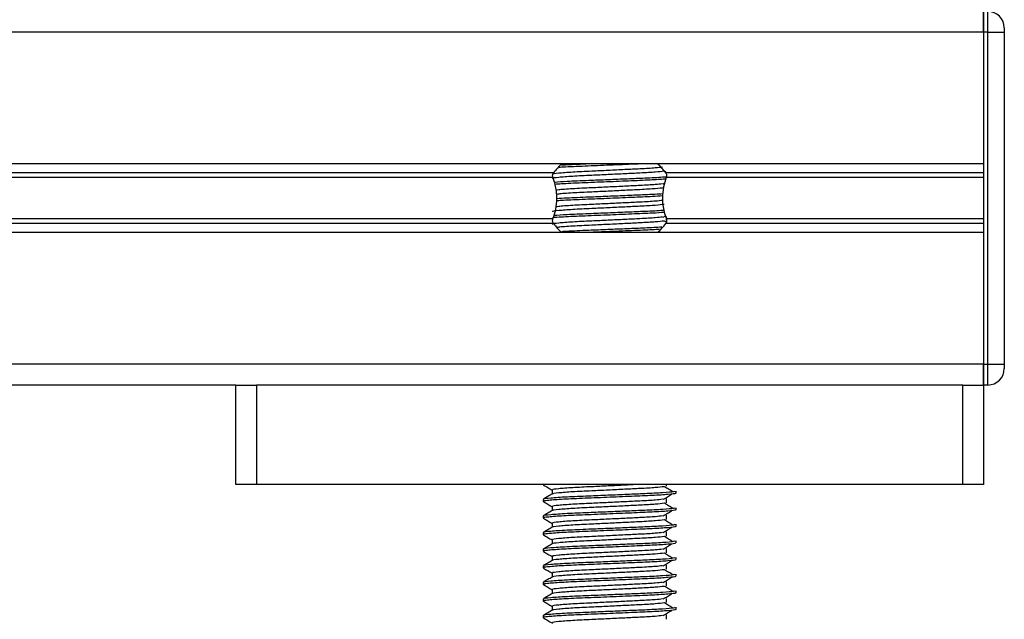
# Model space of a CAD drawing. Header units: millimetres. Extents: x 0 to 420, y 0 to 297.
# Tile 58 of 65: x 305.44 to 311.37, y 212.17 to 215.78. Entities that reach past the tile are written whole.
import ezdxf

# ---------------------------------------------------------------- set-up
doc = ezdxf.new("R2010")
doc.units = ezdxf.units.MM

msp = doc.modelspace()

# ---------------------------------------------------------------- linework, layer by layer
at = {"color": 7, "linetype": 'Continuous', "lineweight": 25}
for p, q in [((311.24066, 215.8307), (311.24066, 215.7057)), ((311.24066, 215.7057), (311.24066, 215.8307)), ((311.26566, 215.7057), (311.26566, 215.8307)), ((311.36566, 215.7307), (311.36566, 215.7057)), ((311.24066, 215.7057), (287.54066, 215.7057)), ((311.24066, 215.7057), (311.24066, 214.9132)), ((311.26566, 215.7057), (311.24066, 215.7057)), ((311.24066, 215.7057), (311.24066, 213.7057)), ((311.26566, 215.7057), (311.36566, 215.7057)), ((311.26566, 213.7057), (311.26566, 215.7057)), ((311.36566, 215.7057), (311.36566, 213.7057)), ((311.24066, 214.9132), (287.54066, 214.9132)), ((308.65316, 214.859), (290.12816, 214.859)), ((309.32867, 214.86303), (309.32016, 214.86824)), ((311.24066, 214.859), (309.32816, 214.859)), ((308.64957, 214.8303), (290.13175, 214.8303)), ((309.31325, 214.79225), (309.32237, 214.79784)), ((311.24066, 214.8303), (309.33175, 214.8303)), ((308.65316, 214.5524), (290.12816, 214.5524)), ((308.64957, 214.58111), (290.13175, 214.58111)), ((309.31325, 214.59225), (309.32593, 214.60003)), ((309.33099, 214.56161), (309.32016, 214.56824)), ((311.24066, 214.5524), (309.32816, 214.5524)), ((311.24066, 214.58111), (309.33175, 214.58111)), ((309.33308, 214.5748), (309.33308, 214.59597)), ((311.24066, 214.4982), (287.54066, 214.4982)), ((311.24066, 214.4982), (311.24066, 213.7057)), ((311.24066, 213.7057), (287.54066, 213.7057)), ((311.24066, 213.7057), (311.24066, 213.5807)), ((311.24066, 213.7057), (311.26566, 213.7057)), ((311.24066, 213.5807), (311.24066, 213.7057)), ((311.26566, 213.5807), (311.26566, 213.7057)), ((311.26566, 213.7057), (311.36566, 213.7057)), ((311.36566, 213.7057), (311.36566, 213.6807)), ((306.74066, 213.5807), (292.04066, 213.5807)), ((306.74066, 212.9807), (306.74066, 213.5807)), ((306.74066, 213.5807), (306.86566, 213.5807)), ((306.86566, 213.5807), (306.86566, 212.9807)), ((311.11566, 213.5807), (306.86566, 213.5807)), ((311.11566, 212.9807), (311.11566, 213.5807)), ((311.11566, 213.5807), (311.24066, 213.5807)), ((311.26566, 213.5807), (311.24066, 213.5807)), ((311.24066, 213.5807), (311.24066, 212.9807)), ((306.86566, 212.9807), (306.74066, 212.9807)), ((311.11566, 212.9807), (306.86566, 212.9807)), ((308.59066, 212.9807), (308.59066, 212.97935)), ((308.59216, 212.9807), (308.59759, 212.97826)), ((308.64478, 212.9482), (308.64478, 212.92372)), ((309.33308, 212.97097), (309.33308, 212.9807)), ((311.24066, 212.9807), (311.11566, 212.9807)), ((308.59066, 212.89184), (308.59066, 212.87935)), ((309.33308, 212.87097), (309.33308, 212.89597)), ((309.39066, 212.92937), (309.39066, 212.94185)), ((308.64478, 212.8482), (308.64478, 212.82372)), ((309.39066, 212.82937), (309.39066, 212.84185)), ((308.59066, 212.79184), (308.59066, 212.77935)), ((309.33308, 212.77097), (309.33308, 212.79597)), ((308.64478, 212.7482), (308.64478, 212.72372)), ((309.39066, 212.72937), (309.39066, 212.74185)), ((308.59066, 212.69184), (308.59066, 212.67935)), ((309.33308, 212.67097), (309.33308, 212.69597)), ((308.59066, 212.59184), (308.59066, 212.57935)), ((308.64478, 212.6482), (308.64478, 212.62372)), ((309.33308, 212.57097), (309.33308, 212.59597)), ((309.39066, 212.62937), (309.39066, 212.64185)), ((308.64478, 212.5482), (308.64478, 212.52372)), ((309.39066, 212.52937), (309.39066, 212.54185)), ((308.59066, 212.49184), (308.59066, 212.47935)), ((309.33308, 212.47097), (309.33308, 212.49597)), ((308.64478, 212.4482), (308.64478, 212.42372)), ((309.39066, 212.42937), (309.39066, 212.44185)), ((308.59066, 212.39184), (308.59066, 212.37935)), ((309.33308, 212.37097), (309.33308, 212.39597)), ((308.64478, 212.3482), (308.64478, 212.32372)), ((309.33308, 212.27097), (309.33308, 212.29597)), ((309.39066, 212.32937), (309.39066, 212.34185)), ((308.59066, 212.29184), (308.59066, 212.27935)), ((308.64478, 212.2482), (308.64478, 212.22372)), ((309.39066, 212.22937), (309.39066, 212.24185)), ((308.59066, 212.19184), (308.59066, 212.17935)), ((309.33308, 212.17097), (309.33308, 212.19597))]:
    msp.add_line(p, q, dxfattribs=at)
for centre, radius, start, end in [((311.26566, 215.7307), 0.1, 0, 90), ((308.99066, 214.6007), 0.425, 132.667925, 142.572122), ((308.99066, 214.6007), 0.425, 37.427878, 47.332075), ((308.99066, 214.8107), 0.425, 217.427878, 226.783919), ((308.99066, 214.8107), 0.425, 312.667925, 322.572122), ((311.26566, 213.6807), 0.1, 270, 0)]:
    msp.add_arc(centre, radius, start, end, dxfattribs=at)
for points, knots in [([(309.19946, 214.9132), (309.1745, 214.91209), (309.10734, 214.90911), (308.97123, 214.90341), (308.82447, 214.89751), (308.72224, 214.89331), (308.69162, 214.89082), (308.68714, 214.89045)], [0, 0, 0, 0, 0.1554829, 0.4183368, 0.6867575, 0.9542079, 1, 1, 1, 1]), ([(308.90386, 214.9132), (308.89125, 214.91268), (308.82908, 214.91012), (308.7523, 214.90731), (308.71192, 214.90446), (308.70148, 214.90372)], [0, 0, 0, 0, 0.1586999, 0.7824802, 1, 1, 1, 1]), ([(309.31865, 214.86826), (309.30346, 214.86632), (309.27237, 214.86234), (309.18313, 214.85741), (309.08314, 214.85249), (308.9819, 214.84756), (308.87167, 214.84236), (308.76116, 214.83726), (308.68032, 214.83055), (308.64195, 214.82647), (308.64688, 214.82434), (308.64717, 214.82422)], [0, 0, 0, 0, 0.1249493, 0.2558292, 0.3601144, 0.4671821, 0.5725071, 0.7095196, 0.8521762, 0.9913534, 1, 1, 1, 1]), ([(309.30939, 214.89227), (309.29666, 214.89067), (309.26777, 214.88703), (309.18295, 214.88241), (309.08318, 214.87749), (308.9819, 214.87256), (308.87162, 214.86736), (308.76141, 214.86226), (308.67934, 214.85555), (308.64102, 214.85111), (308.64808, 214.84861), (308.64946, 214.84812)], [0, 0, 0, 0, 0.1028652, 0.233268, 0.3371731, 0.4438505, 0.5487917, 0.6853047, 0.8274414, 0.9661113, 1, 1, 1, 1]), ([(308.64957, 214.8303), (308.6494, 214.83077), (308.64843, 214.83357), (308.64746, 214.83911), (308.64784, 214.84656), (308.6496, 214.85311), (308.65165, 214.85699), (308.65298, 214.85877), (308.65316, 214.859)], [0, 0, 0, 0, 0.0508548, 0.3030287, 0.5240656, 0.7365591, 0.9653107, 1, 1, 1, 1]), ([(309.32816, 214.859), (309.32855, 214.85846), (309.33018, 214.85619), (309.33249, 214.85114), (309.33384, 214.84357), (309.33353, 214.83621), (309.33232, 214.83219), (309.33175, 214.8303)], [0, 0, 0, 0, 0.0786657, 0.3295798, 0.5818024, 0.802882, 1, 1, 1, 1]), ([(308.64957, 214.58111), (308.65564, 214.59963), (308.66837, 214.63848), (308.67617, 214.7103), (308.66727, 214.77757), (308.65436, 214.81601), (308.64957, 214.8303)], [0, 0, 0, 0, 0.2384824, 0.5002133, 0.8142029, 1, 1, 1, 1]), ([(309.33258, 214.83354), (309.32519, 214.83278), (309.29809, 214.83001), (309.21228, 214.82617), (309.09789, 214.82124), (308.98034, 214.81631), (308.85358, 214.81112), (308.73378, 214.80643), (308.68176, 214.80259), (308.65861, 214.80088)], [0, 0, 0, 0, 0.0660111, 0.2420181, 0.3822591, 0.5262376, 0.6678754, 0.8521303, 1, 1, 1, 1]), ([(309.33161, 214.82067), (309.30591, 214.81885), (309.25227, 214.81506), (309.12299, 214.80991), (308.97249, 214.80341), (308.82312, 214.79752), (308.71113, 214.79269), (308.67427, 214.78954), (308.6624, 214.78853)], [0, 0, 0, 0, 0.164617, 0.343714, 0.5300632, 0.720359, 0.9099669, 1, 1, 1, 1]), ([(309.30939, 214.79227), (309.29665, 214.79067), (309.26777, 214.78703), (309.18296, 214.78241), (309.08315, 214.77749), (308.98201, 214.77256), (308.87115, 214.76736), (308.76384, 214.76228), (308.68728, 214.75675), (308.67189, 214.75382), (308.66721, 214.75293)], [0, 0, 0, 0, 0.1156518, 0.2622643, 0.3790853, 0.4990233, 0.6170091, 0.7704914, 0.9302963, 1, 1, 1, 1]), ([(309.33175, 214.8303), (309.32568, 214.81178), (309.31294, 214.77293), (309.30515, 214.70111), (309.31404, 214.63383), (309.32695, 214.5954), (309.33175, 214.58111)], [0, 0, 0, 0, 0.2384824, 0.5002133, 0.8142029, 1, 1, 1, 1]), ([(309.31865, 214.76826), (309.30346, 214.76632), (309.27237, 214.76234), (309.18314, 214.75741), (309.08311, 214.75249), (308.98204, 214.74756), (308.87109, 214.74236), (308.76409, 214.73728), (308.68912, 214.73193), (308.67421, 214.72916), (308.67029, 214.72843)], [0, 0, 0, 0, 0.1383654, 0.2832983, 0.3987809, 0.5173447, 0.6339788, 0.7857027, 0.9436768, 1, 1, 1, 1]), ([(309.3109, 214.73153), (309.31007, 214.73145), (309.28799, 214.72937), (309.21114, 214.72618), (309.09818, 214.72124), (308.98022, 214.71631), (308.8538, 214.71111), (308.7399, 214.70672), (308.69175, 214.7032), (308.67273, 214.70182)], [0, 0, 0, 0, 0.0075452, 0.2002523, 0.3537997, 0.5114393, 0.6665161, 0.8682537, 1, 1, 1, 1]), ([(309.31865, 214.66826), (309.30346, 214.66632), (309.27237, 214.66234), (309.18313, 214.65741), (309.08314, 214.65249), (308.9819, 214.64756), (308.87167, 214.64236), (308.76116, 214.63726), (308.68032, 214.63055), (308.64195, 214.62647), (308.64688, 214.62434), (308.64717, 214.62422)], [0, 0, 0, 0, 0.12494928, 0.25582918, 0.3601144, 0.46718207, 0.57250713, 0.70951956, 0.8521762, 0.99135341, 1, 1, 1, 1]), ([(309.30939, 214.69227), (309.29665, 214.69067), (309.26777, 214.68703), (309.18296, 214.68241), (309.08315, 214.67749), (308.98201, 214.67256), (308.87114, 214.66736), (308.76386, 214.66228), (308.68749, 214.65677), (308.67216, 214.65386), (308.66757, 214.65299)], [0, 0, 0, 0, 0.1158232, 0.2626531, 0.3796473, 0.499763, 0.6179238, 0.7716336, 0.9316754, 1, 1, 1, 1]), ([(309.30961, 214.71927), (309.29039, 214.71793), (309.24286, 214.71463), (309.12266, 214.70991), (308.97251, 214.70341), (308.82342, 214.69752), (308.71523, 214.69291), (308.68064, 214.69001), (308.6714, 214.68923)], [0, 0, 0, 0, 0.12982245, 0.3211729, 0.52027177, 0.72358723, 0.92616772, 1, 1, 1, 1]), ([(309.31982, 214.61992), (309.29759, 214.61836), (309.24722, 214.61483), (309.12278, 214.60991), (308.97266, 214.60341), (308.82266, 214.59752), (308.7043, 214.59232), (308.66366, 214.58878), (308.64754, 214.58737)], [0, 0, 0, 0, 0.1399134, 0.3169782, 0.5012129, 0.6893493, 0.8768057, 1, 1, 1, 1]), ([(309.31741, 214.63213), (309.31451, 214.63185), (309.29094, 214.62956), (309.21157, 214.62618), (309.09806, 214.62124), (308.9803, 214.61631), (308.85355, 214.61112), (308.73229, 214.60637), (308.67936, 214.60244), (308.65522, 214.60065)], [0, 0, 0, 0, 0.0255126, 0.2078602, 0.3531532, 0.5023183, 0.6490585, 0.839951, 1, 1, 1, 1]), ([(309.30939, 214.59227), (309.29666, 214.59067), (309.26777, 214.58703), (309.18295, 214.58241), (309.08318, 214.57749), (308.9819, 214.57256), (308.87162, 214.56736), (308.76141, 214.56226), (308.67934, 214.55555), (308.64102, 214.55111), (308.64808, 214.54861), (308.64946, 214.54812)], [0, 0, 0, 0, 0.10286515, 0.233268, 0.33717311, 0.44385053, 0.54879169, 0.68530472, 0.82744139, 0.9661113, 1, 1, 1, 1]), ([(308.65316, 214.5524), (308.65277, 214.55294), (308.65113, 214.55521), (308.64882, 214.56027), (308.64747, 214.56784), (308.64778, 214.5752), (308.649, 214.57921), (308.64957, 214.58111)], [0, 0, 0, 0, 0.0786657, 0.3295798, 0.5818024, 0.802882, 1, 1, 1, 1]), ([(309.31865, 214.56826), (309.30346, 214.56632), (309.27237, 214.56234), (309.18314, 214.55741), (309.0831, 214.55249), (308.98206, 214.54756), (308.87097, 214.54236), (308.7647, 214.53729), (308.69271, 214.53227), (308.67873, 214.52982), (308.67642, 214.52941)], [0, 0, 0, 0, 0.1419301, 0.2905967, 0.4090544, 0.5306728, 0.6503116, 0.8059442, 0.9679881, 1, 1, 1, 1]), ([(309.33175, 214.58111), (309.33191, 214.58064), (309.33288, 214.57784), (309.33385, 214.5723), (309.33348, 214.56485), (309.33172, 214.55829), (309.32966, 214.55442), (309.32833, 214.55264), (309.32816, 214.5524)], [0, 0, 0, 0, 0.0508548, 0.3030287, 0.5240656, 0.7365591, 0.9653107, 1, 1, 1, 1]), ([(309.30517, 214.53113), (309.27285, 214.52934), (309.21398, 214.52607), (309.09717, 214.52125), (308.98036, 214.51631), (308.85427, 214.5111), (308.75263, 214.50733), (308.71252, 214.5045), (308.70236, 214.50378)], [0, 0, 0, 0, 0.2024127, 0.3687066, 0.5394324, 0.7073826, 0.925867, 1, 1, 1, 1]), ([(309.29108, 214.51809), (309.27741, 214.51715), (309.23499, 214.51426), (309.12242, 214.50992), (308.97775, 214.50365), (308.88577, 214.49996), (308.84202, 214.4982)], [0, 0, 0, 0, 0.1374917, 0.4265247, 0.7272615, 1, 1, 1, 1]), ([(308.59161, 212.97836), (308.60065, 212.97313), (308.61838, 212.96287), (308.6361, 212.95261), (308.64478, 212.94758)], [0, 0, 0, 0, 0.5102373, 1, 1, 1, 1]), ([(309.31865, 212.96826), (309.30346, 212.96632), (309.27237, 212.96234), (309.18313, 212.95741), (309.08314, 212.95249), (308.9819, 212.94756), (308.87167, 212.94236), (308.76116, 212.93726), (308.68032, 212.93055), (308.64195, 212.92647), (308.64688, 212.92434), (308.64717, 212.92422)], [0, 0, 0, 0, 0.1249493, 0.2558292, 0.3601144, 0.4671821, 0.5725071, 0.7095196, 0.8521762, 0.9913534, 1, 1, 1, 1]), ([(309.1474, 212.9807), (309.12617, 212.97964), (309.07444, 212.97705), (308.98166, 212.97255), (308.87171, 212.96736), (308.76138, 212.96226), (308.67935, 212.95555), (308.64102, 212.95111), (308.64808, 212.94861), (308.64946, 212.94812)], [0, 0, 0, 0, 0.10073427, 0.24546489, 0.38783991, 0.57304888, 0.76588752, 0.95402277, 1, 1, 1, 1]), ([(309.37124, 212.93693), (309.36274, 212.94215), (309.34573, 212.95259), (309.32868, 212.96302), (309.32016, 212.96824)], [0, 0, 0, 0, 0.50001, 1, 1, 1, 1]), ([(309.38587, 212.94185), (309.3848, 212.94043), (309.38227, 212.9371), (309.31569, 212.9312), (309.21404, 212.92616), (309.09742, 212.92124), (308.98059, 212.91631), (308.85297, 212.91111), (308.72555, 212.90601), (308.63059, 212.8993), (308.58627, 212.89485), (308.5945, 212.89234), (308.59615, 212.89184)], [0, 0, 0, 0, 0.0884831, 0.2078733, 0.3229232, 0.4145941, 0.508708, 0.6012919, 0.7217331, 0.8471304, 0.9694726, 1, 1, 1, 1]), ([(308.64567, 212.92423), (308.63663, 212.919), (308.61854, 212.90853), (308.60046, 212.89807), (308.59141, 212.89283)], [0, 0, 0, 0, 0.4999318, 1, 1, 1, 1]), ([(309.38476, 212.92937), (309.38634, 212.92874), (309.39263, 212.92624), (309.34756, 212.92124), (309.25494, 212.91527), (309.12344, 212.9099), (308.97276, 212.90341), (308.82155, 212.89752), (308.69214, 212.89163), (308.61753, 212.88547), (308.58683, 212.88136), (308.59475, 212.87908), (308.59759, 212.87826)], [0, 0, 0, 0, 0.0392666, 0.1562284, 0.2718014, 0.3845301, 0.5018235, 0.621601, 0.7409455, 0.8637639, 0.9510971, 1, 1, 1, 1]), ([(309.30939, 212.89227), (309.29666, 212.89067), (309.26777, 212.88703), (309.18295, 212.88241), (309.08318, 212.87749), (308.9819, 212.87256), (308.87162, 212.86736), (308.76141, 212.86226), (308.67934, 212.85555), (308.64102, 212.85111), (308.64808, 212.84861), (308.64946, 212.84812)], [0, 0, 0, 0, 0.1028652, 0.233268, 0.3371731, 0.4438505, 0.5487917, 0.6853047, 0.8274414, 0.9661113, 1, 1, 1, 1]), ([(309.31325, 212.89225), (309.32175, 212.89747), (309.33876, 212.90791), (309.35581, 212.91835), (309.36433, 212.92357)], [0, 0, 0, 0, 0.49998865, 1, 1, 1, 1]), ([(309.38587, 212.84185), (309.3848, 212.84043), (309.38227, 212.8371), (309.31569, 212.8312), (309.21404, 212.82616), (309.09742, 212.82124), (308.98059, 212.81631), (308.85297, 212.81111), (308.72555, 212.80601), (308.63059, 212.7993), (308.58627, 212.79485), (308.5945, 212.79234), (308.59615, 212.79184)], [0, 0, 0, 0, 0.0884831, 0.2078733, 0.3229232, 0.4145941, 0.508708, 0.6012919, 0.7217331, 0.8471304, 0.9694726, 1, 1, 1, 1]), ([(308.59161, 212.87836), (308.60065, 212.87313), (308.61838, 212.86287), (308.6361, 212.85261), (308.64478, 212.84758)], [0, 0, 0, 0, 0.5102373, 1, 1, 1, 1]), ([(309.38476, 212.82937), (309.38634, 212.82874), (309.39263, 212.82624), (309.34756, 212.82124), (309.25494, 212.81527), (309.12344, 212.8099), (308.97276, 212.80341), (308.82155, 212.79752), (308.69214, 212.79163), (308.61753, 212.78547), (308.58683, 212.78136), (308.59475, 212.77908), (308.59759, 212.77826)], [0, 0, 0, 0, 0.0392666, 0.1562284, 0.2718014, 0.3845301, 0.5018235, 0.621601, 0.7409455, 0.8637639, 0.9510971, 1, 1, 1, 1]), ([(309.31865, 212.86826), (309.30346, 212.86632), (309.27237, 212.86234), (309.18313, 212.85741), (309.08314, 212.85249), (308.9819, 212.84756), (308.87167, 212.84236), (308.76116, 212.83726), (308.68032, 212.83055), (308.64195, 212.82647), (308.64688, 212.82434), (308.64717, 212.82422)], [0, 0, 0, 0, 0.12494928, 0.25582918, 0.3601144, 0.46718207, 0.57250713, 0.70951956, 0.8521762, 0.99135341, 1, 1, 1, 1]), ([(309.37124, 212.83693), (309.36274, 212.84215), (309.34573, 212.85259), (309.32868, 212.86302), (309.32016, 212.86824)], [0, 0, 0, 0, 0.50001, 1, 1, 1, 1]), ([(308.64567, 212.82423), (308.63663, 212.819), (308.61854, 212.80853), (308.60046, 212.79807), (308.59141, 212.79283)], [0, 0, 0, 0, 0.4999318, 1, 1, 1, 1]), ([(308.59161, 212.77836), (308.60065, 212.77313), (308.61838, 212.76287), (308.6361, 212.75261), (308.64478, 212.74758)], [0, 0, 0, 0, 0.5102373, 1, 1, 1, 1]), ([(309.31865, 212.76826), (309.30346, 212.76632), (309.27237, 212.76234), (309.18313, 212.75741), (309.08314, 212.75249), (308.9819, 212.74756), (308.87167, 212.74236), (308.76116, 212.73726), (308.68032, 212.73055), (308.64195, 212.72647), (308.64688, 212.72434), (308.64717, 212.72422)], [0, 0, 0, 0, 0.1249493, 0.2558292, 0.3601144, 0.4671821, 0.5725071, 0.7095196, 0.8521762, 0.9913534, 1, 1, 1, 1]), ([(309.30939, 212.79227), (309.29666, 212.79067), (309.26777, 212.78703), (309.18295, 212.78241), (309.08318, 212.77749), (308.9819, 212.77256), (308.87162, 212.76736), (308.76141, 212.76226), (308.67934, 212.75555), (308.64102, 212.75111), (308.64808, 212.74861), (308.64946, 212.74812)], [0, 0, 0, 0, 0.1028652, 0.233268, 0.3371731, 0.4438505, 0.5487917, 0.6853047, 0.8274414, 0.9661113, 1, 1, 1, 1]), ([(309.31325, 212.79225), (309.32175, 212.79747), (309.33876, 212.80791), (309.35581, 212.81835), (309.36433, 212.82357)], [0, 0, 0, 0, 0.4999887, 1, 1, 1, 1]), ([(309.37124, 212.73693), (309.36274, 212.74215), (309.34573, 212.75259), (309.32868, 212.76302), (309.32016, 212.76824)], [0, 0, 0, 0, 0.50001, 1, 1, 1, 1]), ([(309.38587, 212.74185), (309.3848, 212.74043), (309.38227, 212.7371), (309.31569, 212.7312), (309.21404, 212.72616), (309.09742, 212.72124), (308.98059, 212.71631), (308.85297, 212.71111), (308.72555, 212.70601), (308.63059, 212.6993), (308.58627, 212.69485), (308.5945, 212.69234), (308.59615, 212.69184)], [0, 0, 0, 0, 0.0884831, 0.2078733, 0.3229232, 0.4145941, 0.508708, 0.6012919, 0.7217331, 0.8471304, 0.9694726, 1, 1, 1, 1]), ([(308.64567, 212.72423), (308.63663, 212.719), (308.61854, 212.70853), (308.60046, 212.69807), (308.59141, 212.69283)], [0, 0, 0, 0, 0.4999318, 1, 1, 1, 1]), ([(309.38476, 212.72937), (309.38634, 212.72874), (309.39263, 212.72624), (309.34756, 212.72124), (309.25494, 212.71527), (309.12344, 212.7099), (308.97276, 212.70341), (308.82155, 212.69752), (308.69214, 212.69163), (308.61753, 212.68547), (308.58683, 212.68136), (308.59475, 212.67908), (308.59759, 212.67826)], [0, 0, 0, 0, 0.0392666, 0.1562284, 0.2718014, 0.3845301, 0.5018235, 0.621601, 0.7409455, 0.8637639, 0.9510971, 1, 1, 1, 1]), ([(309.31325, 212.69225), (309.32175, 212.69747), (309.33876, 212.70791), (309.35581, 212.71835), (309.36433, 212.72357)], [0, 0, 0, 0, 0.4999887, 1, 1, 1, 1]), ([(308.59161, 212.67836), (308.60065, 212.67313), (308.61838, 212.66287), (308.6361, 212.65261), (308.64478, 212.64758)], [0, 0, 0, 0, 0.5102373, 1, 1, 1, 1]), ([(309.31865, 212.66826), (309.30346, 212.66632), (309.27237, 212.66234), (309.18313, 212.65741), (309.08314, 212.65249), (308.9819, 212.64756), (308.87167, 212.64236), (308.76116, 212.63726), (308.68032, 212.63055), (308.64195, 212.62647), (308.64688, 212.62434), (308.64717, 212.62422)], [0, 0, 0, 0, 0.1249493, 0.2558292, 0.3601144, 0.4671821, 0.5725071, 0.7095196, 0.8521762, 0.9913534, 1, 1, 1, 1]), ([(309.30939, 212.69227), (309.29666, 212.69067), (309.26777, 212.68703), (309.18295, 212.68241), (309.08318, 212.67749), (308.9819, 212.67256), (308.87162, 212.66736), (308.76141, 212.66226), (308.67934, 212.65555), (308.64102, 212.65111), (308.64808, 212.64861), (308.64946, 212.64812)], [0, 0, 0, 0, 0.1028652, 0.233268, 0.3371731, 0.4438505, 0.5487917, 0.6853047, 0.8274414, 0.9661113, 1, 1, 1, 1]), ([(309.37124, 212.63693), (309.36274, 212.64215), (309.34573, 212.65259), (309.32868, 212.66302), (309.32016, 212.66824)], [0, 0, 0, 0, 0.50001, 1, 1, 1, 1]), ([(309.38587, 212.64185), (309.3848, 212.64043), (309.38227, 212.6371), (309.31569, 212.6312), (309.21404, 212.62616), (309.09742, 212.62124), (308.98059, 212.61631), (308.85297, 212.61111), (308.72555, 212.60601), (308.63059, 212.5993), (308.58627, 212.59485), (308.5945, 212.59234), (308.59615, 212.59184)], [0, 0, 0, 0, 0.0884831, 0.2078733, 0.3229232, 0.4145941, 0.508708, 0.6012919, 0.7217331, 0.8471304, 0.9694726, 1, 1, 1, 1]), ([(308.64567, 212.62423), (308.63663, 212.619), (308.61854, 212.60853), (308.60046, 212.59807), (308.59141, 212.59283)], [0, 0, 0, 0, 0.4999318, 1, 1, 1, 1]), ([(309.38476, 212.62937), (309.38634, 212.62874), (309.39263, 212.62624), (309.34756, 212.62124), (309.25494, 212.61527), (309.12344, 212.6099), (308.97276, 212.60341), (308.82155, 212.59752), (308.69214, 212.59163), (308.61753, 212.58547), (308.58683, 212.58136), (308.59475, 212.57908), (308.59759, 212.57826)], [0, 0, 0, 0, 0.0392666, 0.1562284, 0.2718014, 0.3845301, 0.5018235, 0.621601, 0.7409455, 0.8637639, 0.9510971, 1, 1, 1, 1]), ([(309.30939, 212.59227), (309.29666, 212.59067), (309.26777, 212.58703), (309.18295, 212.58241), (309.08318, 212.57749), (308.9819, 212.57256), (308.87162, 212.56736), (308.76141, 212.56226), (308.67934, 212.55555), (308.64102, 212.55111), (308.64808, 212.54861), (308.64946, 212.54812)], [0, 0, 0, 0, 0.1028652, 0.233268, 0.3371731, 0.4438505, 0.5487917, 0.6853047, 0.8274414, 0.9661113, 1, 1, 1, 1]), ([(309.31325, 212.59225), (309.32175, 212.59747), (309.33876, 212.60791), (309.35581, 212.61835), (309.36433, 212.62357)], [0, 0, 0, 0, 0.4999887, 1, 1, 1, 1]), ([(309.38587, 212.54185), (309.3848, 212.54043), (309.38227, 212.5371), (309.31569, 212.5312), (309.21404, 212.52616), (309.09742, 212.52124), (308.98059, 212.51631), (308.85297, 212.51111), (308.72555, 212.50601), (308.63059, 212.4993), (308.58627, 212.49485), (308.5945, 212.49234), (308.59615, 212.49184)], [0, 0, 0, 0, 0.0884831, 0.2078733, 0.3229232, 0.4145941, 0.508708, 0.6012919, 0.7217331, 0.8471304, 0.9694726, 1, 1, 1, 1]), ([(308.59161, 212.57836), (308.60065, 212.57313), (308.61838, 212.56287), (308.6361, 212.55261), (308.64478, 212.54758)], [0, 0, 0, 0, 0.5102373, 1, 1, 1, 1]), ([(309.31865, 212.56826), (309.30346, 212.56632), (309.27237, 212.56234), (309.18313, 212.55741), (309.08314, 212.55249), (308.9819, 212.54756), (308.87167, 212.54236), (308.76116, 212.53726), (308.68032, 212.53055), (308.64195, 212.52647), (308.64688, 212.52434), (308.64717, 212.52422)], [0, 0, 0, 0, 0.1249493, 0.2558292, 0.3601144, 0.4671821, 0.5725071, 0.7095196, 0.8521762, 0.9913534, 1, 1, 1, 1]), ([(309.37124, 212.53693), (309.36274, 212.54215), (309.34573, 212.55259), (309.32868, 212.56302), (309.32016, 212.56824)], [0, 0, 0, 0, 0.50001, 1, 1, 1, 1]), ([(308.64567, 212.52423), (308.63663, 212.519), (308.61854, 212.50853), (308.60046, 212.49807), (308.59141, 212.49283)], [0, 0, 0, 0, 0.4999318, 1, 1, 1, 1]), ([(308.59161, 212.47836), (308.60065, 212.47313), (308.61838, 212.46287), (308.6361, 212.45261), (308.64478, 212.44758)], [0, 0, 0, 0, 0.5102373, 1, 1, 1, 1]), ([(309.38476, 212.52937), (309.38634, 212.52874), (309.39263, 212.52624), (309.34756, 212.52124), (309.25494, 212.51527), (309.12344, 212.5099), (308.97276, 212.50341), (308.82155, 212.49752), (308.69214, 212.49163), (308.61753, 212.48547), (308.58683, 212.48136), (308.59475, 212.47908), (308.59759, 212.47826)], [0, 0, 0, 0, 0.0392666, 0.1562284, 0.2718014, 0.3845301, 0.5018235, 0.621601, 0.7409455, 0.8637639, 0.9510971, 1, 1, 1, 1]), ([(309.30939, 212.49227), (309.29666, 212.49067), (309.26777, 212.48703), (309.18295, 212.48241), (309.08318, 212.47749), (308.9819, 212.47256), (308.87162, 212.46736), (308.76141, 212.46226), (308.67934, 212.45555), (308.64102, 212.45111), (308.64808, 212.44861), (308.64946, 212.44812)], [0, 0, 0, 0, 0.1028652, 0.233268, 0.3371731, 0.4438505, 0.5487917, 0.6853047, 0.8274414, 0.9661113, 1, 1, 1, 1]), ([(309.31325, 212.49225), (309.32175, 212.49747), (309.33876, 212.50791), (309.35581, 212.51835), (309.36433, 212.52357)], [0, 0, 0, 0, 0.4999887, 1, 1, 1, 1]), ([(309.38587, 212.44185), (309.3848, 212.44043), (309.38227, 212.4371), (309.31569, 212.4312), (309.21404, 212.42616), (309.09742, 212.42124), (308.98059, 212.41631), (308.85297, 212.41111), (308.72555, 212.40601), (308.63059, 212.3993), (308.58627, 212.39485), (308.5945, 212.39234), (308.59615, 212.39184)], [0, 0, 0, 0, 0.0884831, 0.2078733, 0.3229232, 0.4145941, 0.508708, 0.6012919, 0.7217331, 0.8471304, 0.9694726, 1, 1, 1, 1]), ([(308.64567, 212.42423), (308.63663, 212.419), (308.61854, 212.40853), (308.60046, 212.39807), (308.59141, 212.39283)], [0, 0, 0, 0, 0.4999318, 1, 1, 1, 1]), ([(309.38476, 212.42937), (309.38634, 212.42874), (309.39263, 212.42624), (309.34756, 212.42124), (309.25494, 212.41527), (309.12344, 212.4099), (308.97276, 212.40341), (308.82155, 212.39752), (308.69214, 212.39163), (308.61753, 212.38547), (308.58683, 212.38136), (308.59475, 212.37908), (308.59759, 212.37826)], [0, 0, 0, 0, 0.0392666, 0.1562284, 0.2718014, 0.3845301, 0.5018235, 0.621601, 0.7409455, 0.8637639, 0.9510971, 1, 1, 1, 1]), ([(309.31865, 212.46826), (309.30346, 212.46632), (309.27237, 212.46234), (309.18313, 212.45741), (309.08314, 212.45249), (308.9819, 212.44756), (308.87167, 212.44236), (308.76116, 212.43726), (308.68032, 212.43055), (308.64195, 212.42647), (308.64688, 212.42434), (308.64717, 212.42422)], [0, 0, 0, 0, 0.1249493, 0.2558292, 0.3601144, 0.4671821, 0.5725071, 0.7095196, 0.8521762, 0.9913534, 1, 1, 1, 1]), ([(309.31325, 212.39225), (309.32175, 212.39747), (309.33876, 212.40791), (309.35581, 212.41835), (309.36433, 212.42357)], [0, 0, 0, 0, 0.4999887, 1, 1, 1, 1]), ([(309.37124, 212.43693), (309.36274, 212.44215), (309.34573, 212.45259), (309.32868, 212.46302), (309.32016, 212.46824)], [0, 0, 0, 0, 0.50001, 1, 1, 1, 1]), ([(308.59161, 212.37836), (308.60065, 212.37313), (308.61838, 212.36287), (308.6361, 212.35261), (308.64478, 212.34758)], [0, 0, 0, 0, 0.5102373, 1, 1, 1, 1]), ([(309.31865, 212.36826), (309.30346, 212.36632), (309.27237, 212.36234), (309.18313, 212.35741), (309.08314, 212.35249), (308.9819, 212.34756), (308.87167, 212.34236), (308.76116, 212.33726), (308.68032, 212.33055), (308.64195, 212.32647), (308.64688, 212.32434), (308.64717, 212.32422)], [0, 0, 0, 0, 0.1249493, 0.2558292, 0.3601144, 0.4671821, 0.5725071, 0.7095196, 0.8521762, 0.9913534, 1, 1, 1, 1]), ([(309.30939, 212.39227), (309.29666, 212.39067), (309.26777, 212.38703), (309.18295, 212.38241), (309.08318, 212.37749), (308.9819, 212.37256), (308.87162, 212.36736), (308.76141, 212.36226), (308.67934, 212.35555), (308.64102, 212.35111), (308.64808, 212.34861), (308.64946, 212.34812)], [0, 0, 0, 0, 0.1028652, 0.233268, 0.3371731, 0.4438505, 0.5487917, 0.6853047, 0.8274414, 0.9661113, 1, 1, 1, 1]), ([(309.37124, 212.33693), (309.36274, 212.34215), (309.34573, 212.35259), (309.32868, 212.36302), (309.32016, 212.36824)], [0, 0, 0, 0, 0.50001, 1, 1, 1, 1]), ([(309.38587, 212.34185), (309.3848, 212.34043), (309.38227, 212.3371), (309.31569, 212.3312), (309.21404, 212.32616), (309.09742, 212.32124), (308.98059, 212.31631), (308.85297, 212.31111), (308.72555, 212.30601), (308.63059, 212.2993), (308.58627, 212.29485), (308.5945, 212.29234), (308.59615, 212.29184)], [0, 0, 0, 0, 0.0884831, 0.2078733, 0.3229232, 0.4145941, 0.508708, 0.6012919, 0.7217331, 0.8471304, 0.9694726, 1, 1, 1, 1]), ([(308.64567, 212.32423), (308.63663, 212.319), (308.61854, 212.30853), (308.60046, 212.29807), (308.59141, 212.29283)], [0, 0, 0, 0, 0.4999318, 1, 1, 1, 1]), ([(309.38476, 212.32937), (309.38634, 212.32874), (309.39263, 212.32624), (309.34756, 212.32124), (309.25494, 212.31527), (309.12344, 212.3099), (308.97276, 212.30341), (308.82155, 212.29752), (308.69214, 212.29163), (308.61753, 212.28547), (308.58683, 212.28136), (308.59475, 212.27908), (308.59759, 212.27826)], [0, 0, 0, 0, 0.0392666, 0.1562284, 0.2718014, 0.3845301, 0.5018235, 0.621601, 0.7409455, 0.8637639, 0.9510971, 1, 1, 1, 1]), ([(309.31325, 212.29225), (309.32175, 212.29747), (309.33876, 212.30791), (309.35581, 212.31835), (309.36433, 212.32357)], [0, 0, 0, 0, 0.4999887, 1, 1, 1, 1]), ([(309.38587, 212.24185), (309.3848, 212.24043), (309.38227, 212.2371), (309.31569, 212.2312), (309.21404, 212.22616), (309.09742, 212.22124), (308.98059, 212.21631), (308.85297, 212.21111), (308.72555, 212.20601), (308.63059, 212.1993), (308.58627, 212.19485), (308.5945, 212.19234), (308.59615, 212.19184)], [0, 0, 0, 0, 0.0884831, 0.2078733, 0.3229232, 0.4145941, 0.508708, 0.6012919, 0.7217331, 0.8471304, 0.9694726, 1, 1, 1, 1]), ([(308.59161, 212.27836), (308.60065, 212.27313), (308.61838, 212.26287), (308.6361, 212.25261), (308.64478, 212.24758)], [0, 0, 0, 0, 0.5102373, 1, 1, 1, 1]), ([(309.31865, 212.26826), (309.30346, 212.26632), (309.27237, 212.26234), (309.18313, 212.25741), (309.08314, 212.25249), (308.9819, 212.24756), (308.87167, 212.24236), (308.76116, 212.23726), (308.68032, 212.23055), (308.64195, 212.22647), (308.64688, 212.22434), (308.64717, 212.22422)], [0, 0, 0, 0, 0.1249493, 0.2558292, 0.3601144, 0.4671821, 0.5725071, 0.7095196, 0.8521762, 0.9913534, 1, 1, 1, 1]), ([(309.30939, 212.29227), (309.29666, 212.29067), (309.26777, 212.28703), (309.18295, 212.28241), (309.08318, 212.27749), (308.9819, 212.27256), (308.87162, 212.26736), (308.76141, 212.26226), (308.67934, 212.25555), (308.64102, 212.25111), (308.64808, 212.24861), (308.64946, 212.24812)], [0, 0, 0, 0, 0.1028652, 0.233268, 0.3371731, 0.4438505, 0.5487917, 0.6853047, 0.8274414, 0.9661113, 1, 1, 1, 1]), ([(309.37124, 212.23693), (309.36274, 212.24215), (309.34573, 212.25259), (309.32868, 212.26302), (309.32016, 212.26824)], [0, 0, 0, 0, 0.50001, 1, 1, 1, 1]), ([(308.64567, 212.22423), (308.63663, 212.219), (308.61854, 212.20853), (308.60046, 212.19807), (308.59141, 212.19283)], [0, 0, 0, 0, 0.49993182, 1, 1, 1, 1]), ([(308.59161, 212.17836), (308.60065, 212.17313), (308.61838, 212.16287), (308.6361, 212.15261), (308.64478, 212.14758)], [0, 0, 0, 0, 0.5102373, 1, 1, 1, 1]), ([(309.38476, 212.22937), (309.38634, 212.22874), (309.39263, 212.22624), (309.34756, 212.22124), (309.25494, 212.21527), (309.12344, 212.2099), (308.97276, 212.20341), (308.82155, 212.19752), (308.69214, 212.19163), (308.61753, 212.18547), (308.58683, 212.18136), (308.59475, 212.17908), (308.59759, 212.17826)], [0, 0, 0, 0, 0.0392666, 0.1562284, 0.2718014, 0.3845301, 0.5018235, 0.621601, 0.7409455, 0.8637639, 0.9510971, 1, 1, 1, 1]), ([(309.30939, 212.19227), (309.29666, 212.19067), (309.26777, 212.18703), (309.18295, 212.18241), (309.08318, 212.17749), (308.9819, 212.17256), (308.87162, 212.16736), (308.76141, 212.16226), (308.67934, 212.15555), (308.64102, 212.15111), (308.64808, 212.14861), (308.64946, 212.14812)], [0, 0, 0, 0, 0.1028652, 0.233268, 0.3371731, 0.4438505, 0.5487917, 0.6853047, 0.8274414, 0.9661113, 1, 1, 1, 1]), ([(309.31325, 212.19225), (309.32175, 212.19747), (309.33876, 212.20791), (309.35581, 212.21835), (309.36433, 212.22357)], [0, 0, 0, 0, 0.4999887, 1, 1, 1, 1])]:
    msp.add_open_spline(points, degree=3, knots=knots, dxfattribs=at)

doc.saveas('drawing.dxf')
